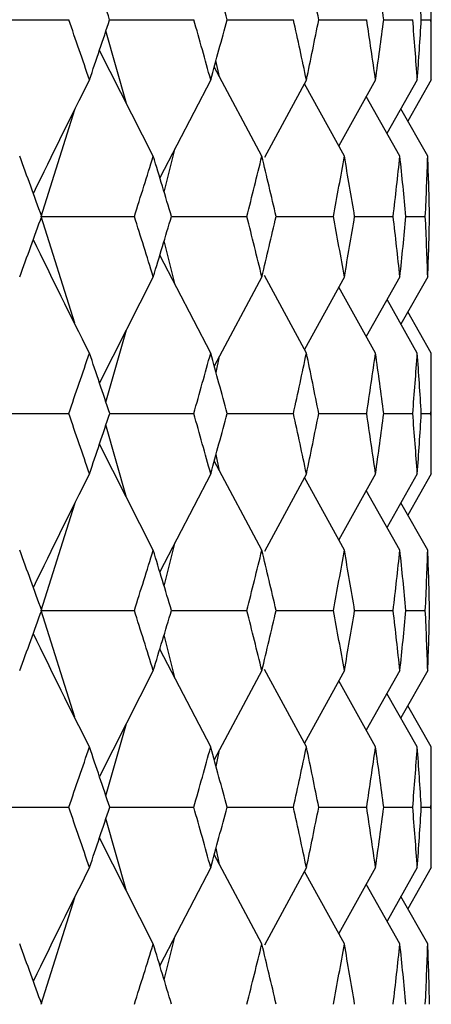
# Paper-space layout '_Front' of a CAD drawing. Header units: millimetres. Extents: x -25 to 25, y -1 to 320.
# Tile 31 of 52: x 16.56 to 19.75, y 20.2 to 27.82. Entities that reach past the tile are written whole.
import ezdxf

# ---------------------------------------------------------------- set-up
doc = ezdxf.new("R2010")
doc.units = ezdxf.units.MM

psp = doc.layouts.new('_Front')

# ---------------------------------------------------------------- linework, layer by layer
at = {"color": 7, "linetype": 'Continuous', "lineweight": 25}
for p, q in [((19.75, 27.3582), (19.75, 28.2914)), ((17.2601, 27.8243), (17.9114, 27.8244)), ((18.1689, 27.8243), (18.6831, 27.8244)), ((18.8788, 27.8243), (19.2501, 27.8244)), ((19.3817, 27.8243), (19.6062, 27.8244)), ((19.6724, 27.8244), (19.7475, 27.8244)), ((17.3897, 27.1756), (17.2308, 27.737)), ((17.5974, 26.7671), (17.1806, 27.5869)), ((18.4382, 26.7671), (18.0698, 27.4587)), ((18.1113, 27.3808), (18.0833, 27.5086)), ((18.0425, 27.3582), (17.6478, 26.6009)), ((18.7834, 27.3582), (18.4576, 26.7577)), ((19.077, 26.7671), (18.7674, 27.3288)), ((19.3184, 27.3582), (19.0331, 26.8469)), ((19.6418, 27.3582), (19.407, 26.9443)), ((19.75, 27.3582), (19.5679, 27.0391)), ((19.5068, 26.7671), (19.2464, 27.2292)), ((16.7308, 26.3008), (16.9907, 27.1288)), ((19.7229, 26.7671), (19.5142, 27.1334)), ((17.6817, 26.4892), (17.7674, 26.8303)), ((16.99, 25.4735), (16.7308, 26.3008)), ((17.7383, 26.3008), (18.3224, 26.3007)), ((18.5489, 26.3008), (18.9926, 26.3007)), ((19.1563, 26.3007), (19.4548, 26.3007)), ((19.5538, 26.3007), (19.7038, 26.3007)), ((17.7671, 25.7714), (17.6817, 26.1119)), ((18.0425, 25.2425), (17.6479, 26.0003)), ((17.5974, 25.8335), (17.1807, 25.0128)), ((18.4382, 25.8335), (18.0699, 25.1412)), ((18.7834, 25.2425), (18.4578, 25.8431)), ((19.077, 25.8335), (18.7677, 25.2714)), ((19.5068, 25.8335), (19.2467, 25.3712)), ((19.7229, 25.8335), (19.5145, 25.4671)), ((19.3184, 25.2425), (19.0333, 25.7539)), ((19.6418, 25.2425), (19.4072, 25.6564)), ((19.75, 25.2425), (19.5682, 25.5615)), ((17.2309, 24.8626), (17.3895, 25.4239)), ((19.75, 24.3073), (19.75, 25.2425)), ((18.0834, 25.0915), (18.1112, 25.2187)), ((17.2602, 24.7748), (17.9113, 24.7748)), ((18.1691, 24.7748), (18.683, 24.7748)), ((18.8789, 24.7748), (19.2501, 24.7748)), ((19.3818, 24.7748), (19.6062, 24.7748)), ((19.6724, 24.7748), (19.7475, 24.7748)), ((17.3896, 24.1255), (17.2309, 24.687)), ((17.5974, 23.7163), (17.1807, 24.5368)), ((18.4382, 23.7163), (18.0699, 24.4085)), ((18.1112, 24.3309), (18.0834, 24.4582)), ((18.0425, 24.3073), (17.6479, 23.5496)), ((18.7834, 24.3073), (18.4577, 23.7067)), ((19.077, 23.7163), (18.7677, 24.2783)), ((19.3184, 24.3073), (19.0332, 23.7959)), ((19.6418, 24.3073), (19.4071, 23.8934)), ((19.75, 24.3073), (19.5681, 23.9883)), ((19.5068, 23.7163), (19.2466, 24.1786)), ((16.7308, 23.2494), (16.99, 24.0764)), ((19.7229, 23.7163), (19.5144, 24.0826)), ((17.6817, 23.438), (17.7671, 23.7786)), ((16.9903, 22.4225), (16.7308, 23.2494)), ((17.7388, 23.2494), (18.3224, 23.2495)), ((18.5492, 23.2495), (18.9927, 23.2495)), ((19.1565, 23.2495), (19.4548, 23.2495)), ((19.5538, 23.2495), (19.7038, 23.2495)), ((17.7673, 22.7204), (17.6816, 23.0612)), ((18.0425, 22.1924), (17.6478, 22.9496)), ((17.5974, 22.7835), (17.1806, 21.9634)), ((18.4382, 22.7835), (18.0698, 22.0917)), ((18.7834, 22.1924), (18.4575, 22.7929)), ((19.077, 22.7835), (18.7675, 22.2217)), ((19.5068, 22.7835), (19.2465, 22.3213)), ((19.7229, 22.7835), (19.5143, 22.4171)), ((19.3184, 22.1924), (19.033, 22.7036)), ((19.6418, 22.1924), (19.407, 22.6062)), ((19.75, 22.1924), (19.568, 22.5114)), ((17.2309, 21.8132), (17.3898, 22.3751)), ((19.75, 21.2583), (19.75, 22.1924)), ((18.0834, 22.0418), (18.1113, 22.1696)), ((17.2594, 21.7258), (17.9114, 21.7257)), ((18.1685, 21.7257), (18.6831, 21.7257)), ((18.8785, 21.7257), (19.2501, 21.7257)), ((19.3816, 21.7257), (19.6062, 21.7257)), ((19.6724, 21.7257), (19.7475, 21.7257)), ((17.3894, 21.077), (17.2309, 21.6381)), ((17.5974, 20.6673), (17.1807, 21.4879)), ((18.4382, 20.6673), (18.0699, 21.3595)), ((18.1111, 21.2821), (18.0834, 21.4092)), ((18.0425, 21.2583), (17.648, 20.5003)), ((18.7834, 21.2583), (18.4579, 20.6577)), ((19.077, 20.6673), (18.7677, 21.2293)), ((19.3184, 21.2583), (19.0333, 20.7467)), ((19.6418, 21.2583), (19.4072, 20.8443)), ((19.75, 21.2583), (19.5682, 20.9392)), ((19.5068, 20.6673), (19.2467, 21.1295)), ((16.7307, 20.1996), (16.9901, 21.0274)), ((19.7229, 20.6673), (19.5145, 21.0336)), ((17.6817, 20.3887), (17.7672, 20.7293))]:
    psp.add_line(p, q, dxfattribs=at)
for points in [[(17.2601, 27.8244), (17.2088, 27.98), (17.1568, 28.1357), (17.104, 28.2914)], [(18.169, 27.8244), (18.1276, 27.98), (18.0854, 28.1357), (18.0425, 28.2914)], [(18.8788, 27.8244), (18.8478, 27.98), (18.816, 28.1357), (18.7834, 28.2914)], [(19.3817, 27.8244), (19.3615, 27.98), (19.3404, 28.1357), (19.3184, 28.2914)], [(19.6724, 27.8244), (19.663, 27.98), (19.6528, 28.1357), (19.6418, 28.2914)], [(16.2095, 27.8243), (16.4549, 27.8243), (16.6995, 27.8243), (16.9435, 27.8244)], [(17.104, 27.3582), (17.0512, 27.5136), (16.9978, 27.6689), (16.9435, 27.8244)], [(17.104, 27.3582), (17.1568, 27.5136), (17.2088, 27.6689), (17.2601, 27.8244)], [(18.0425, 27.3582), (17.9996, 27.5136), (17.9559, 27.6689), (17.9114, 27.8244)], [(18.0425, 27.3582), (18.0854, 27.5136), (18.1276, 27.6689), (18.169, 27.8244)], [(18.7834, 27.3582), (18.7508, 27.5136), (18.7174, 27.6689), (18.6831, 27.8244)], [(18.7834, 27.3582), (18.816, 27.5136), (18.8478, 27.6689), (18.8788, 27.8244)], [(19.3184, 27.3582), (19.2965, 27.5136), (19.2737, 27.6689), (19.2501, 27.8244)], [(19.3184, 27.3582), (19.3404, 27.5136), (19.3615, 27.6689), (19.3817, 27.8244)], [(19.6418, 27.3582), (19.6308, 27.5136), (19.6189, 27.6689), (19.6062, 27.8244)], [(19.6418, 27.3582), (19.6528, 27.5136), (19.663, 27.6689), (19.6724, 27.8244)], [(19.75, 27.3582), (19.75, 27.5136), (19.7492, 27.6689), (19.7475, 27.8244)], [(17.104, 27.3582), (16.9568, 27.0681), (16.8126, 26.7761), (16.6711, 26.4821)], [(16.7341, 26.3007), (16.678, 26.4563), (16.6212, 26.6118), (16.5637, 26.7671)], [(17.4514, 26.3007), (17.5008, 26.4563), (17.5495, 26.6118), (17.5974, 26.7671)], [(17.7389, 26.3007), (17.6925, 26.4563), (17.6453, 26.6118), (17.5974, 26.7671)], [(18.3224, 26.3007), (18.3618, 26.4563), (18.4004, 26.6118), (18.4382, 26.7671)], [(18.5493, 26.3007), (18.5131, 26.4563), (18.476, 26.6118), (18.4382, 26.7671)], [(18.9926, 26.3007), (19.0216, 26.4563), (19.0497, 26.6118), (19.077, 26.7671)], [(19.1565, 26.3007), (19.1308, 26.4563), (19.1043, 26.6118), (19.077, 26.7671)], [(19.4548, 26.3007), (19.473, 26.4563), (19.4903, 26.6118), (19.5068, 26.7671)], [(19.5539, 26.3007), (19.539, 26.4563), (19.5234, 26.6118), (19.5068, 26.7671)], [(19.7038, 26.3007), (19.711, 26.4563), (19.7174, 26.6118), (19.7229, 26.7671)], [(19.737, 26.3007), (19.7331, 26.4563), (19.7285, 26.6118), (19.7229, 26.7671)], [(16.5637, 25.8335), (16.6212, 25.9892), (16.678, 26.145), (16.7341, 26.3007)], [(16.7308, 26.3008), (16.9717, 26.3008), (17.2119, 26.3007), (17.4514, 26.3007)], [(17.5974, 25.8335), (17.5495, 25.9892), (17.5008, 26.145), (17.4514, 26.3007)], [(17.5974, 25.8335), (17.6453, 25.9892), (17.6925, 26.145), (17.7389, 26.3007)], [(18.4382, 25.8335), (18.4004, 25.9892), (18.3618, 26.145), (18.3224, 26.3007)], [(18.4382, 25.8335), (18.476, 25.9892), (18.5131, 26.145), (18.5493, 26.3007)], [(19.077, 25.8335), (19.0497, 25.9892), (19.0216, 26.145), (18.9926, 26.3007)], [(19.077, 25.8335), (19.1044, 25.9892), (19.1309, 26.145), (19.1565, 26.3007)], [(19.5068, 25.8335), (19.4903, 25.9892), (19.473, 26.145), (19.4548, 26.3007)], [(19.5068, 25.8335), (19.5234, 25.9892), (19.539, 26.145), (19.5539, 26.3007)], [(19.7229, 25.8335), (19.7174, 25.9892), (19.711, 26.145), (19.7038, 26.3007)], [(19.7229, 25.8335), (19.7285, 25.9892), (19.7331, 26.145), (19.737, 26.3007)], [(17.104, 25.2425), (16.9569, 25.533), (16.8126, 25.8253), (16.6711, 26.1194)], [(16.9434, 24.7748), (16.9976, 24.9307), (17.0512, 25.0866), (17.104, 25.2425)], [(17.2602, 24.7748), (17.2089, 24.9307), (17.1568, 25.0866), (17.104, 25.2425)], [(17.9113, 24.7748), (17.9558, 24.9307), (17.9996, 25.0866), (18.0425, 25.2425)], [(18.1691, 24.7748), (18.1277, 24.9307), (18.0855, 25.0866), (18.0425, 25.2425)], [(18.683, 24.7748), (18.7173, 24.9307), (18.7507, 25.0866), (18.7834, 25.2425)], [(18.8789, 24.7748), (18.8478, 24.9307), (18.816, 25.0866), (18.7834, 25.2425)], [(19.2501, 24.7748), (19.2737, 24.9307), (19.2965, 25.0866), (19.3184, 25.2425)], [(19.3818, 24.7748), (19.3615, 24.9307), (19.3404, 25.0866), (19.3184, 25.2425)], [(19.6062, 24.7748), (19.6189, 24.9307), (19.6308, 25.0866), (19.6418, 25.2425)], [(19.6724, 24.7748), (19.663, 24.9307), (19.6528, 25.0866), (19.6418, 25.2425)], [(19.7475, 24.7748), (19.7492, 24.9307), (19.75, 25.0866), (19.75, 25.2425)], [(16.2095, 24.7748), (16.4548, 24.7748), (16.6994, 24.7748), (16.9434, 24.7748)], [(17.104, 24.3073), (17.0512, 24.4631), (16.9976, 24.6189), (16.9434, 24.7748)], [(17.104, 24.3073), (17.1568, 24.4631), (17.2089, 24.6189), (17.2602, 24.7748)], [(18.0425, 24.3073), (17.9996, 24.4631), (17.9558, 24.6189), (17.9113, 24.7748)], [(18.0425, 24.3073), (18.0855, 24.4631), (18.1277, 24.6189), (18.1691, 24.7748)], [(18.7834, 24.3073), (18.7507, 24.4631), (18.7173, 24.6189), (18.683, 24.7748)], [(18.7834, 24.3073), (18.816, 24.4631), (18.8478, 24.6189), (18.8789, 24.7748)], [(19.3184, 24.3073), (19.2965, 24.4631), (19.2737, 24.6189), (19.2501, 24.7748)], [(19.3184, 24.3073), (19.3404, 24.4631), (19.3615, 24.6189), (19.3818, 24.7748)], [(19.6418, 24.3073), (19.6308, 24.4631), (19.6189, 24.6189), (19.6062, 24.7748)], [(19.6418, 24.3073), (19.6528, 24.4631), (19.663, 24.6189), (19.6724, 24.7748)], [(19.75, 24.3073), (19.75, 24.4631), (19.7492, 24.6189), (19.7475, 24.7748)], [(17.104, 24.3073), (16.9569, 24.0169), (16.8126, 23.7247), (16.6711, 23.4307)], [(16.734, 23.2495), (16.678, 23.405), (16.6212, 23.5606), (16.5637, 23.7163)], [(17.4514, 23.2495), (17.5008, 23.405), (17.5495, 23.5606), (17.5974, 23.7163)], [(17.7388, 23.2495), (17.6924, 23.405), (17.6453, 23.5606), (17.5974, 23.7163)], [(18.3224, 23.2495), (18.3618, 23.405), (18.4004, 23.5606), (18.4382, 23.7163)], [(18.5493, 23.2495), (18.513, 23.405), (18.476, 23.5606), (18.4382, 23.7163)], [(18.9927, 23.2495), (19.0216, 23.405), (19.0497, 23.5606), (19.077, 23.7163)], [(19.1565, 23.2495), (19.1308, 23.405), (19.1043, 23.5606), (19.077, 23.7163)], [(19.4548, 23.2495), (19.473, 23.405), (19.4903, 23.5606), (19.5068, 23.7163)], [(19.5538, 23.2495), (19.539, 23.405), (19.5233, 23.5606), (19.5068, 23.7163)], [(19.7038, 23.2495), (19.711, 23.405), (19.7174, 23.5606), (19.7229, 23.7163)], [(19.737, 23.2495), (19.7331, 23.405), (19.7285, 23.5606), (19.7229, 23.7163)], [(16.5637, 22.7835), (16.6212, 22.939), (16.6779, 23.0942), (16.734, 23.2495)], [(16.7308, 23.2494), (16.9718, 23.2494), (17.212, 23.2495), (17.4514, 23.2495)], [(17.5974, 22.7835), (17.5495, 22.939), (17.5008, 23.0942), (17.4514, 23.2495)], [(17.5974, 22.7835), (17.6453, 22.939), (17.6924, 23.0942), (17.7388, 23.2495)], [(18.4382, 22.7835), (18.4004, 22.939), (18.3618, 23.0942), (18.3224, 23.2495)], [(18.4382, 22.7835), (18.476, 22.939), (18.513, 23.0942), (18.5493, 23.2495)], [(19.077, 22.7835), (19.0497, 22.939), (19.0216, 23.0942), (18.9927, 23.2495)], [(19.077, 22.7835), (19.1043, 22.939), (19.1308, 23.0942), (19.1565, 23.2495)], [(19.5068, 22.7835), (19.4903, 22.939), (19.473, 23.0942), (19.4548, 23.2495)], [(19.5068, 22.7835), (19.5234, 22.939), (19.539, 23.0942), (19.5538, 23.2495)], [(19.7229, 22.7835), (19.7174, 22.939), (19.711, 23.0942), (19.7038, 23.2495)], [(19.7229, 22.7835), (19.7285, 22.939), (19.7331, 23.0942), (19.737, 23.2495)], [(17.104, 22.1924), (16.9569, 22.4825), (16.8126, 22.7744), (16.6711, 23.0682)], [(16.9434, 21.7257), (16.9977, 21.8814), (17.0512, 22.037), (17.104, 22.1924)], [(17.2602, 21.7257), (17.2088, 21.8814), (17.1568, 22.037), (17.104, 22.1924)], [(17.9114, 21.7257), (17.9559, 21.8814), (17.9996, 22.037), (18.0425, 22.1924)], [(18.169, 21.7257), (18.1276, 21.8814), (18.0855, 22.037), (18.0425, 22.1924)], [(18.6831, 21.7257), (18.7173, 21.8814), (18.7507, 22.037), (18.7834, 22.1924)], [(18.8788, 21.7257), (18.8478, 21.8814), (18.816, 22.037), (18.7834, 22.1924)], [(19.2501, 21.7257), (19.2737, 21.8814), (19.2965, 22.037), (19.3184, 22.1924)], [(19.3818, 21.7257), (19.3615, 21.8814), (19.3404, 22.037), (19.3184, 22.1924)], [(19.6062, 21.7257), (19.6189, 21.8814), (19.6308, 22.037), (19.6418, 22.1924)], [(19.6724, 21.7257), (19.663, 21.8814), (19.6528, 22.037), (19.6418, 22.1924)], [(19.7475, 21.7257), (19.7492, 21.8814), (19.75, 22.037), (19.75, 22.1924)], [(16.2095, 21.7258), (16.4548, 21.7258), (16.6995, 21.7257), (16.9434, 21.7257)], [(17.104, 21.2583), (17.0512, 21.4141), (16.9977, 21.5699), (16.9434, 21.7257)], [(17.104, 21.2583), (17.1568, 21.4141), (17.2088, 21.5699), (17.2602, 21.7257)], [(18.0425, 21.2583), (17.9996, 21.4141), (17.9559, 21.5699), (17.9114, 21.7257)], [(18.0425, 21.2583), (18.0855, 21.4141), (18.1276, 21.5699), (18.169, 21.7257)], [(18.7834, 21.2583), (18.7507, 21.4141), (18.7173, 21.5699), (18.6831, 21.7257)], [(18.7834, 21.2583), (18.816, 21.4141), (18.8478, 21.5699), (18.8788, 21.7257)], [(19.3184, 21.2583), (19.2965, 21.4141), (19.2737, 21.5699), (19.2501, 21.7257)], [(19.3184, 21.2583), (19.3404, 21.4141), (19.3615, 21.5699), (19.3818, 21.7257)], [(19.6418, 21.2583), (19.6308, 21.4141), (19.6189, 21.5699), (19.6062, 21.7257)], [(19.6418, 21.2583), (19.6528, 21.4141), (19.663, 21.5699), (19.6724, 21.7257)], [(19.75, 21.2583), (19.75, 21.4141), (19.7492, 21.5699), (19.7475, 21.7257)], [(17.104, 21.2583), (16.9569, 20.9677), (16.8126, 20.6753), (16.6711, 20.3811)], [(16.7342, 20.1996), (16.6781, 20.3555), (16.6213, 20.5114), (16.5637, 20.6673)], [(17.4513, 20.1996), (17.5007, 20.3555), (17.5494, 20.5114), (17.5974, 20.6673)], [(17.739, 20.1996), (17.6925, 20.3555), (17.6453, 20.5114), (17.5974, 20.6673)], [(18.3223, 20.1996), (18.3617, 20.3555), (18.4004, 20.5114), (18.4382, 20.6673)], [(18.5494, 20.1996), (18.5131, 20.3555), (18.4761, 20.5114), (18.4382, 20.6673)], [(18.9926, 20.1996), (19.0215, 20.3555), (19.0497, 20.5114), (19.077, 20.6673)], [(19.1566, 20.1996), (19.1309, 20.3555), (19.1044, 20.5114), (19.077, 20.6673)], [(19.4548, 20.1996), (19.473, 20.3555), (19.4903, 20.5114), (19.5068, 20.6673)], [(19.5539, 20.1996), (19.5391, 20.3555), (19.5234, 20.5114), (19.5068, 20.6673)], [(19.7038, 20.1996), (19.711, 20.3555), (19.7174, 20.5114), (19.7229, 20.6673)], [(19.737, 20.1996), (19.7331, 20.3555), (19.7285, 20.5114), (19.7229, 20.6673)]]:
    psp.add_open_spline(points, degree=3, dxfattribs=at)

doc.saveas('drawing.dxf')
